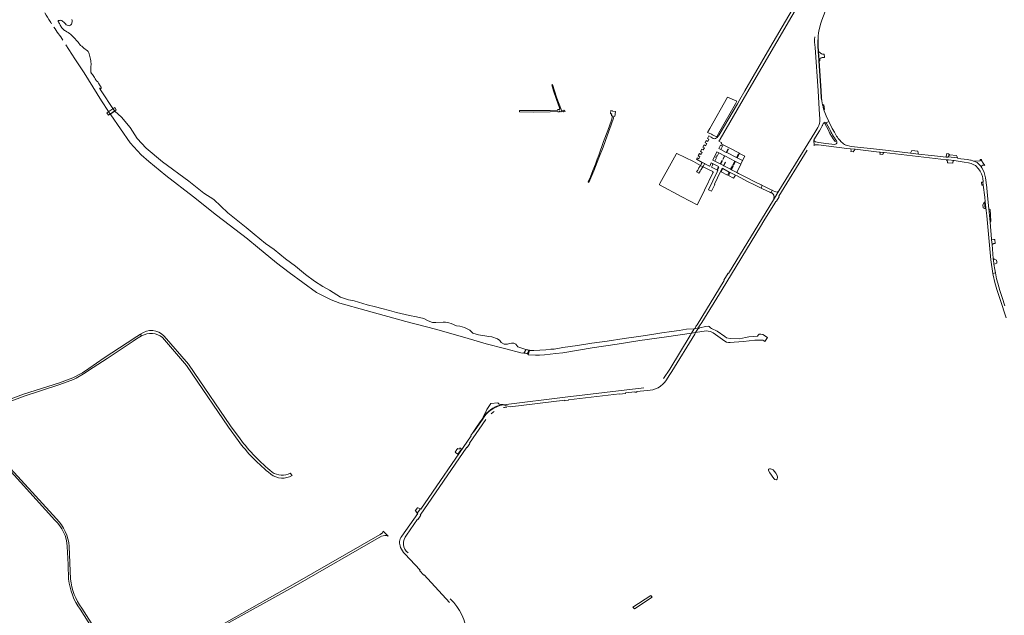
# Model space of a CAD drawing. Header units: metres. Extents: x 166325 to 190320, y 381923 to 404576.
# Tile 243 of 256: x 170662 to 171900, y 389591 to 390339. Entities that reach past the tile are written whole.
import ezdxf

# ---------------------------------------------------------------- set-up
doc = ezdxf.new("R2010")
doc.units = ezdxf.units.M
for name, color, linetype, lineweight in [('B-WE-OG-WATER_BEEK-GV', 8, 'Continuous', 18), ('B-WE-OG-WATER_GRACHT-GV', 8, 'Continuous', 18), ('B-WE-OG-WATER_MEER-GV', 8, 'Continuous', 18), ('B-WE-VH-VERHARDING_ASFALT-GV', 8, 'Continuous', 18), ('B-WE-VH-VERHARDING_BETON-GV', 8, 'Continuous', 18), ('B-WE-VH-VERHARDING_BETONSTRAATSTEEN-GV', 8, 'Continuous', 18), ('B-WE-VH-VERHARDING_FUNDERING_ZAND-GV', 8, 'Continuous', 18), ('B-WE-VH-VERHARDING_HALFVERHARDING-GV', 8, 'Continuous', 18), ('B-WE-VH-VERHARDING_STRAATBAKSTEEN-GV', 8, 'Continuous', 18)]:
    doc.layers.add(name, color=color, linetype=linetype, lineweight=lineweight)

msp = doc.modelspace()

# ---------------------------------------------------------------- linework, layer by layer
at = {"layer": 'B-WE-OG-WATER_BEEK-GV'}
for points in [[(170693.432, 390348.057, 0.03742993), (170700.253, 390337.242)], [(170700.253, 390337.242, -0.04583282), (170701.763, 390334.277)], [(170704.831, 390329.966, -0.0096006), (170716.176, 390313.607)]]:
    msp.add_lwpolyline(points, format="xyb", dxfattribs=at)
at = {"layer": 'B-WE-OG-WATER_BEEK-GV', "flags": 128}
msp.add_lwpolyline([(170720.008, 390307.765), (170731.181, 390290.294), (170742.814, 390272.417), (170764.777, 390237.308), (170773.652, 390223.913), (170775.747, 390220.751), (170781.494, 390224.426), (170778.924, 390227.815), (170765.339, 390248.616), (170762.313, 390253.237), (170762.515, 390253.352), (170762.763, 390253.37), (170762.988, 390253.28), (170763.168, 390253.119), (170763.404, 390252.993), (170763.672, 390252.956), (170763.925, 390253.015), (170764.138, 390253.24), (170764.273, 390253.532), (170764.305, 390253.845), (170764.178, 390254.396), (170763.897, 390255.087), (170763.505, 390255.723), (170762.998, 390256.361), (170762.31, 390257.451), (170761.619, 390258.541), (170760.927, 390259.629), (170760.509, 390260.455), (170760.084, 390261.101), (170759.518, 390261.629), (170758.9, 390262.045), (170758.422, 390262.574), (170757.981, 390263.136), (170757.58, 390263.726), (170756.927, 390265.047), (170756.091, 390266.573), (170755.158, 390268.042), (170754.215, 390269.339), (170753.443, 390270.336), (170752.668, 390271.331), (170751.891, 390272.324), (170751.543, 390272.923), (170751.35, 390273.462), (170751.226, 390274.019), (170751.192, 390274.934), (170751.226, 390276.502), (170751.276, 390278.07), (170751.342, 390279.637), (170751.502, 390281.195), (170751.577, 390282.762), (170751.551, 390284.329), (170751.399, 390286.01), (170751.141, 390287.85), (170750.823, 390289.682), (170750.444, 390291.501), (170750.074, 390293.207), (170749.659, 390294.898), (170749.195, 390296.576), (170748.774, 390297.806), (170748.389, 390298.559), (170747.944, 390299.28), (170747.441, 390299.959), (170746.742, 390300.501), (170746.011, 390301.001), (170745.252, 390301.456), (170744.076, 390302.284), (170742.614, 390303.47), (170741.191, 390304.704), (170739.811, 390305.966), (170738.519, 390307.146), (170737.329, 390308.435), (170736.256, 390309.819), (170735.475, 390311.022), (170734.725, 390312.027), (170733.872, 390312.946), (170732.852, 390313.879), (170731.409, 390315.365), (170729.987, 390316.871), (170728.585, 390318.395), (170727.57, 390319.474), (170726.67, 390320.309), (170725.719, 390321.086), (170724.579, 390321.93), (170722.924, 390323.145), (170721.229, 390324.306), (170719.498, 390325.41), (170718.289, 390325.975), (170717.324, 390326.585), (170716.512, 390327.387), (170715.771, 390328.294), (170714.869, 390329.252), (170714.087, 390330.315), (170713.441, 390331.459), (170712.886, 390332.555), (170712.314, 390333.625), (170711.722, 390334.683), (170711.252, 390335.579), (170710.963, 390336.196), (170710.603, 390336.777), (170710.178, 390337.308), (170710.141, 390337.602), (170710.203, 390337.873), (170710.323, 390338.122), (170710.715, 390338.337), (170711.414, 390338.503), (170712.125, 390338.611), (170712.841, 390338.66), (170713.685, 390338.572), (170714.508, 390338.301), (170715.249, 390337.862), (170716.185, 390337.14), (170717.36, 390336.202), (170718.489, 390335.21), (170719.553, 390334.163), (170720.44, 390333.137), (170721.615, 390332.383), (170722.938, 390332.002), (170723.995, 390331.921), (170724.869, 390332.04), (170725.686, 390332.387), (170726.358, 390332.945), (170726.87, 390333.795), (170727.295, 390334.696), (170727.626, 390335.633), (170727.732, 390336.853), (170727.662, 390338.219), (170727.483, 390339.574)], dxfattribs=at)
for points in [[(171302.933, 389923.552), (171298.276, 389924.651), (171293.36, 389926.453), (171288.322, 389928.257), (171285.655, 389931.285), (171282.92, 389932.637), (171280.176, 389932.731), (171277.524, 389932.157), (171275.194, 389931.315), (171270.755, 389931.534), (171267.185, 389933.424), (171265.506, 389936.046), (171262.452, 389938.2), (171255.646, 389940.606), (171251.686, 389941.166), (171238.664, 389943.079), (171231.742, 389945.162), (171227.575, 389949.038), (171221.002, 389952.282), (171215.203, 389954.168), (171210.956, 389954.634), (171204.42, 389957.515), (171201.414, 389958.258), (171197.169, 389959.01), (171194.199, 389959.296), (171184.992, 389958.822), (171180.838, 389958.868), (171175.285, 389960.599), (171170.047, 389963.873), (171160.59, 389965.915), (171151.816, 389967.534), (171135.776, 389971.182), (171126.818, 389973.946), (171117.268, 389976.37), (171109.145, 389978.423), (171098.908, 389980.757), (171082.517, 389986.046), (171075.187, 389987.103), (171065.128, 389990.407), (171051.219, 389999.453), (171042.92, 390003.794), (171032.389, 390010.76), (171021.391, 390019.177), (171008.462, 390029.436), (170996.173, 390038.681), (170981.978, 390050.625), (170970.726, 390057.958), (170956.624, 390069.653), (170946.712, 390078.044), (170923.471, 390096.735), (170905.97, 390113.159), (170893.428, 390121.472), (170874.374, 390136.496), (170841.223, 390160.91), (170820.677, 390178.04), (170809.704, 390190.192), (170800.588, 390203.761), (170789.924, 390216.73), (170781.494, 390224.426), (170775.747, 390220.751), (170776.352, 390219.839), (170800.87, 390184.744), (170814.647, 390169.365), (170824.222, 390161.137), (170845.768, 390143.679), (170880.365, 390116.921), (170909.214, 390093.727), (170948.295, 390063.87), (170948.605, 390063.403), (170960.886, 390053.268), (170984.838, 390033.54), (171000.777, 390021.454), (171035.106, 389996.517), (171053.279, 389987.264), (171064.171, 389982.958), (171097.492, 389973.728), (171147.297, 389960.004), (171184.617, 389950.27), (171221.446, 389939.744), (171248.484, 389932.08), (171271.466, 389926.099), (171293.521, 389920.151), (171295.493, 389920.389), (171300.19, 389919.594), (171301.005, 389918.257)], [(171511.602, 389946.103), (171524.786, 389948.031), (171527.581, 389947.821), (171530.347, 389947.231), (171533.573, 389945.568), (171548.258, 389935.24), (171550.518, 389934.103), (171553.091, 389933.56), (171555.103, 389933.636), (171560.219, 389933.794), (171571.968, 389935.009), (171586.206, 389936.637), (171594.158, 389936.531), (171596.299, 389936.291), (171598.649, 389934.644), (171602.027, 389939.772), (171596, 389943.78), (171593.582, 389944.205), (171591.646, 389944.005), (171590.419, 389942.678), (171589.246, 389941.668), (171584.138, 389940.931), (171578.696, 389940.834), (171574.247, 389939.842), (171566.787, 389938.204), (171555.025, 389938.453), (171550.661, 389939.471), (171548.478, 389941.202), (171538.684, 389947.637), (171531.643, 389951.162), (171530.455, 389952.051), (171528.602, 389953.709), (171527.404, 389954.041), (171524.638, 389953.658), (171516.51, 389951.977), (171516.002, 389951.371), (171514.962, 389951.323), (171509.873, 389950.72), (171500.34, 389950.29), (171490.898, 389948.845), (171481.21, 389947.536), (171469.289, 389945.821), (171456.757, 389943.806), (171442.871, 389941.666), (171421.662, 389938.602), (171400.318, 389935.405), (171380.997, 389932.671), (171362.934, 389929.891), (171344.51, 389927.285), (171333.808, 389925.373), (171329.689, 389924.98), (171323.51, 389924.219), (171308.358, 389923.65), (171302.933, 389923.552), (171301.005, 389918.257), (171310.515, 389917.542), (171315.275, 389917.528), (171321.712, 389917.847), (171335.894, 389919.698), (171344.76, 389920.747), (171381.507, 389926.792), (171412.802, 389931.462), (171441.664, 389935.9), (171474.863, 389940.598), (171506.392, 389945.136)]]:
    msp.add_lwpolyline(points, close=True, dxfattribs=at)
at = {"layer": 'B-WE-OG-WATER_GRACHT-GV', "flags": 128}
msp.add_lwpolyline([(171520.537, 390154.234), (171517.567, 390155.972), (171508.883, 390161.052), (171488.171, 390171.337), (171487.914, 390171.316), (171487.631, 390171.025), (171487.287, 390170.186), (171480.881, 390158.975), (171466.476, 390133.509), (171466.047, 390132.632), (171466.059, 390132.266), (171466.351, 390131.941), (171494.432, 390116.741), (171513.789, 390106.741), (171520.69, 390120.411), (171522.81, 390124.976), (171533.384, 390146.952), (171533.562, 390147.429), (171533.553, 390147.792), (171533.426, 390148.12), (171533.206, 390148.378), (171528.731, 390150.648), (171525.453, 390152.228)], close=True, dxfattribs=at)
at = {"layer": 'B-WE-OG-WATER_MEER-GV', "flags": 128}
msp.add_lwpolyline([(171605.817, 389774.579), (171604.457, 389774.676), (171603.341, 389774.191), (171603.341, 389772.588), (171604.894, 389769.724), (171610.04, 389762.636), (171611.109, 389761.422), (171613.002, 389760.985), (171614.119, 389761.811), (171614.41, 389764.044), (171614.167, 389766.326), (171612.565, 389769.433), (171609.215, 389773.268)], close=True, dxfattribs=at)
at = {"layer": 'B-WE-VH-VERHARDING_ASFALT-GV', "flags": 128}
for points in [[(171674.09, 390210.41), (171674.958, 390210.234), (171675.7, 390209.75), (171679.149, 390211.332), (171675.618, 390218.628), (171673.912, 390222.748), (171673.127, 390224.842), (171672.749, 390226.082), (171672.475, 390226.981), (171671.39, 390231.924), (171671.331, 390232.278), (171671.082, 390232.25), (171670.182, 390237.232), (171669.651, 390241.011), (171669.099, 390249.898), (171666.578, 390287.555), (171666.462, 390289.013), (171665.834, 390299.468), (171665.358, 390306.384), (171665.333, 390314.101), (171665.614, 390314.102), (171665.829, 390318.932), (171666.258, 390323.105), (171666.916, 390327.012), (171668.897, 390335.089), (171670.148, 390338.791), (171674.619, 390349.849)], [(171661.76, 390304.508), (171665.598, 390250.091), (171667.104, 390226.888), (171667.693, 390214.253)], [(171660.33, 390188.5), (171667.294, 390199.701), (171669.156, 390202.774), (171670.909, 390205.878), (171671.13, 390206.417), (171671.69, 390207.782), (171672.61, 390209.659), (171673.036, 390209.391), (171673.059, 390209.439)], [(171688.952, 390192.999), (171686.113, 390197.834), (171683.471, 390202.779), (171679.888, 390209.804), (171679.149, 390211.332), (171675.7, 390209.75), (171679.881, 390202.34)], [(171665.13, 390203.836), (171661.425, 390197.401), (171616.458, 390124.162), (171609.503, 390112.872), (171552.959, 390020.501), (171552.485, 390020.791), (171547.045, 390011.907), (171547.519, 390011.617), (171513.448, 389955.972), (171512.89, 389955.061), (171512.059, 389953.548), (171511.612, 389952.732), (171510.879, 389951.398), (171509.873, 389950.72), (171514.962, 389951.323), (171514.515, 389951.622), (171516.468, 389954.542), (171519.28, 389958.604), (171544.849, 390000.281), (171593.265, 390079.558), (171597.509, 390086.484), (171611.16, 390108.836), (171612.49, 390110.999), (171613.233, 390111.201), (171616.555, 390116.6), (171616.461, 390117.429), (171652.028, 390175.234)], [(171660.139, 390181.339), (171660.633, 390181.502), (171660.355, 390188.017)], [(171660.355, 390188.017), (171660.633, 390181.502)], [(171686.833, 390182.47), (171675.42, 390183.84), (171666.641, 390185.16), (171662.44, 390186.03)], [(171666.231, 390182.06), (171701.861, 390177.63), (171706.421, 390177.114), (171711.516, 390176.537), (171712.219, 390176.457), (171742.587, 390173.016), (171743.507, 390172.909), (171748.781, 390172.294), (171827.167, 390163.158), (171829.676, 390163.041), (171836.587, 390162.219), (171849.179, 390160.406), (171854.598, 390159.505), (171856.445, 390159.114), (171858.24, 390158.532), (171860.729, 390157.511), (171863.465, 390155.963), (171867.327, 390151.993), (171869.272, 390149.183), (171871.021, 390145.724), (171872.277, 390142.437), (171872.848, 390139.717), (171873.218, 390135.837), (171873.089, 390135.247), (171872.545, 390135.152), (171872.547, 390135.133), (171873.057, 390131.517), (171875.041, 390116.401), (171875.778, 390110.354), (171876.91, 390099.44), (171877.73, 390092.88), (171882.72, 390037.441), (171885.231, 390020.393), (171888.511, 390020.985), (171887.701, 390025.47), (171886.737, 390032.06)], [(171871.536, 390153.147), (171870.081, 390155.41), (171867.88, 390157.91), (171865.455, 390159.894), (171862.785, 390161.302), (171862.014, 390161.601), (171861.045, 390161.7), (171860.139, 390161.971), (171858.141, 390162.735), (171857.091, 390162.97), (171852.911, 390163.59), (171841.375, 390164.939), (171841.009, 390165.704), (171829.029, 390167.106), (171828.522, 390166.443), (171826.51, 390166.66), (171808.221, 390168.631), (171791.747, 390170.52), (171781.852, 390171.655), (171743.169, 390176.09), (171707.22, 390180.06), (171700.739, 390181.656), (171700.481, 390181.72)], [(171886.737, 390032.06), (171886.531, 390033.471), (171885.779, 390039.34), (171884.265, 390056.758), (171883.737, 390062.841), (171883.69, 390063.38), (171881.749, 390084.768), (171880.232, 390101.492), (171879.135, 390113.586), (171877.851, 390127.645), (171877.757, 390128.356), (171876.131, 390140.69)], [(171900.585, 389979.643), (171896.966, 389990.046), (171894.28, 389998.913), (171891.537, 390008.188), (171890.095, 390013.53), (171888.958, 390018.652), (171888.511, 390020.985), (171885.231, 390020.393), (171885.56, 390018.16), (171887.84, 390008.87), (171890.42, 390000.25), (171894.451, 389987.69), (171902.081, 389964.78)], [(171474.952, 389886.756), (171478.479, 389891.901), (171481.843, 389897.234), (171510.618, 389944.211), (171511.602, 389946.103), (171506.392, 389945.136), (171504.932, 389942.153), (171479.338, 389900.094), (171471.369, 389888.362)], [(171446.718, 389876.528), (171347.59, 389864.693), (171273.34, 389855.719), (171269.677, 389855.132), (171278.366, 389852.623), (171347.092, 389861.006), (171347.156, 389860.417), (171351.722, 389860.952), (171351.68, 389861.538), (171416.05, 389869.223), (171416.094, 389868.682)], [(171416.094, 389868.682), (171423.647, 389869.505), (171423.553, 389870.098), (171435.135, 389871.468), (171435.148, 389870.948), (171437.733, 389871.3), (171437.701, 389871.775), (171450.643, 389873.302)], [(171278.366, 389852.623), (171269.677, 389855.132)], [(171243.54, 389836.731), (171232.434, 389820.711), (171231.989, 389820.999), (171229.078, 389816.749), (171229.589, 389816.364), (171166.106, 389723.951), (171165.611, 389724.291), (171161.775, 389718.774), (171162.299, 389718.42), (171142.268, 389689.997)], [(171148.133, 389691.192), (171161.966, 389711.395), (171162.436, 389711.059), (171162.658, 389711.38), (171165.175, 389715.005), (171166.014, 389716.213), (171165.542, 389716.607), (171223.963, 389801.782), (171224.452, 389801.479), (171227.978, 389806.598), (171227.495, 389806.961), (171248.053, 389836.609)], [(171146.096, 389667.812), (171165.138, 389647.141), (171164.692, 389646.743), (171169.799, 389641.164), (171170.264, 389641.554), (171202.027, 389606.793)]]:
    msp.add_lwpolyline(points, dxfattribs=at)
at = {"layer": 'B-WE-VH-VERHARDING_ASFALT-GV'}
for points in [[(171661.486, 390318.049, 0.05080728), (171661.76, 390304.508)], [(171667.693, 390214.253, -0.15041505), (171665.13, 390203.836)], [(171673.059, 390209.439, -0.28373096), (171674.09, 390210.41)], [(171662.44, 390186.03, -0.33988622), (171660.355, 390188.017)], [(171660.633, 390181.502, -0.1475468), (171666.231, 390182.06)], [(171688.718, 390187.195, -0.51582393), (171686.833, 390182.47)], [(171693.233, 390187.36, -0.03607505), (171688.952, 390192.999)], [(171694.83, 390185.63, -0.01173956), (171693.233, 390187.36)], [(171700.481, 390181.72, -0.1001077), (171694.83, 390185.63)], [(171876.131, 390140.69, 0.09159823), (171871.536, 390153.147)], [(171450.643, 389873.302, 0.27333349), (171474.952, 389886.756)], [(171269.677, 389855.132, 0.22083678), (171243.54, 389836.731)], [(171254.424, 389843.774, -0.03272232), (171258.26, 389846.666)], [(171270.201, 389851.729, -0.02809752), (171274.258, 389852.407)], [(171142.268, 389689.997, 0.30293463), (171140.822, 389675.969)], [(171150.106, 389668.907, -0.42147999), (171148.133, 389691.192)], [(171140.822, 389675.969, 0.12465833), (171146.096, 389667.812)], [(171223.8, 389567.05, 0.18976261), (171203.199, 389611.065)]]:
    msp.add_lwpolyline(points, format="xyb", dxfattribs=at)
at = {"layer": 'B-WE-VH-VERHARDING_ASFALT-GV', "flags": 128}
for points in [[(171706.421, 390177.114), (171707.116, 390175.214), (171706.93, 390173.634), (171709.772, 390173.323), (171712.219, 390176.457), (171711.516, 390176.537)], [(171748.781, 390172.294), (171743.507, 390172.909), (171743.823, 390171.79), (171743.219, 390170.541), (171743.763, 390170.495), (171746.884, 390169.798), (171747.229, 390170.662), (171747.362, 390171.239), (171747.534, 390171.671), (171747.733, 390171.965)], [(171597.553, 390130.019), (171595.389, 390131.049), (171594.007, 390127.686), (171595.802, 390126.835), (171605.03, 390122.461), (171606.314, 390121.89), (171606.463, 390122.206), (171607.722, 390124.875), (171607.84, 390125.124), (171606.603, 390125.713)]]:
    msp.add_lwpolyline(points, close=True, dxfattribs=at)
at = {"layer": 'B-WE-VH-VERHARDING_BETON-GV', "flags": 128}
for points in [[(171290.181, 390225.35), (171290.153, 390223.519), (171307.871, 390223.249), (171328.851, 390223.622), (171338.403, 390224.044), (171338.345, 390223.527), (171340.012, 390223.537), (171341.07, 390224.984), (171341.429, 390223.697), (171343.479, 390224.216), (171343.628, 390223.678), (171345.645, 390224.207), (171345.825, 390223.568), (171347.462, 390224.007), (171346.983, 390225.803), (171345.092, 390225.205), (171344.948, 390225.857), (171343.003, 390225.31), (171342.214, 390227.649), (171337.209, 390240.913), (171334.123, 390250.169), (171331.847, 390257.964), (171330.682, 390257.603), (171333.076, 390249.838), (171336.187, 390240.535), (171340.753, 390227.321), (171340.124, 390226.633), (171338.941, 390226.631), (171337.8, 390225.85), (171328.794, 390225.452), (171307.868, 390225.08)], [(170783.324, 390226.054), (170781.293, 390229.083), (170771.367, 390222.463), (170773.396, 390219.424)], [(171376.383, 390135.418), (171377.536, 390134.59), (171383.709, 390149.258), (171390.071, 390165.671), (171395.293, 390179.33), (171400.424, 390193.207), (171405.574, 390207.253), (171408.449, 390215.757), (171408.957, 390218.265), (171410.073, 390218.179), (171410.314, 390219.652), (171410.559, 390221.15), (171411.031, 390224.129), (171406.965, 390224.482), (171407.026, 390224.895), (171405.144, 390225.115), (171404.464, 390221.191), (171406.226, 390221.037), (171406.017, 390219.8), (171405.824, 390218.658), (171407.06, 390218.596), (171406.652, 390216.589), (171405.978, 390213.282), (171401.095, 390200.028), (171396.017, 390186.126), (171389.856, 390169.127), (171387.969, 390164.17), (171385.656, 390157.844), (171382.543, 390149.856), (171379.402, 390141.729)], [(171826.51, 390166.66), (171828.522, 390166.443), (171829.029, 390167.106), (171830.863, 390169.505), (171829.584, 390170.833), (171827.357, 390171.114), (171826.876, 390169.186), (171826.653, 390167.645)], [(171871.252, 390163.547), (171869.418, 390163.604), (171869.306, 390162.178), (171871.253, 390162.343)], [(171514.962, 389951.323), (171509.873, 389950.72), (171506.392, 389945.136), (171511.602, 389946.103)], [(171302.779, 389923.929), (171298.475, 389924.8), (171295.467, 389920.174), (171296.336, 389920.042), (171298.94, 389919.643), (171299.886, 389919.498)], [(171217.326, 389799.628), (171215.4, 389800.93), (171214.344, 389799.295), (171213.404, 389799.885), (171212.666, 389800.347), (171211.584, 389798.814), (171209.249, 389795.505), (171209.882, 389795.069), (171212.81, 389793.05)]]:
    msp.add_lwpolyline(points, close=True, dxfattribs=at)
at = {"layer": 'B-WE-VH-VERHARDING_BETONSTRAATSTEEN-GV', "flags": 128}
for points in [[(171545.338, 390180.337), (171546.291, 390182.021), (171545.597, 390182.371), (171543.709, 390183.394), (171544.39, 390184.725), (171543.89, 390184.94), (171540.84, 390186.5), (171542.024, 390188.396), (171542.45, 390189.24), (171576.113, 390247), (171651.648, 390376.556)], [(171648.605, 390378.511), (171605.067, 390303.914), (171573.503, 390249.835), (171567.205, 390239.041), (171564.141, 390233.79), (171541.31, 390194.66)], [(171675.7, 390209.75), (171674.132, 390208.865), (171678.274, 390201.525), (171680.57, 390196.453), (171684.733, 390189.626), (171687.261, 390186.139), (171688.718, 390187.195)], [(171679.881, 390202.34), (171675.7, 390209.75)], [(171535.283, 390189.471), (171533.779, 390190.264), (171531.175, 390191.637), (171528.092, 390193.262), (171526.481, 390190.16), (171528.406, 390189.15), (171526.991, 390186.455), (171525.067, 390187.466), (171523.632, 390184.732), (171525.627, 390183.684), (171524.199, 390180.964), (171522.203, 390182.012), (171520.803, 390179.345), (171522.687, 390178.356), (171521.318, 390175.749), (171519.435, 390176.738), (171517.813, 390173.649), (171519.801, 390172.606), (171518.482, 390170.094), (171516.494, 390171.137), (171515.469, 390169.185), (171514.965, 390168.225), (171514.903, 390168.106), (171517.095, 390166.956), (171515.876, 390164.634), (171513.685, 390165.785), (171512.732, 390163.97), (171519.985, 390160.036), (171520.17, 390159.936), (171522.847, 390158.436), (171523.064, 390158.323), (171529.007, 390155.219), (171529.309, 390155.074), (171531.328, 390159.277), (171532.946, 390158.5), (171540.608, 390154.82), (171540.178, 390153.925), (171540.79, 390153.621), (171539.161, 390150.343), (171539.136, 390150.292), (171539.56, 390150.06), (171538.631, 390148.101), (171528.021, 390125.721), (171531.751, 390123.88), (171535.77, 390132.34), (171535.36, 390132.591), (171542.999, 390148.622), (171544.89, 390152.591), (171545.797, 390152.128), (171554.016, 390147.928), (171554.899, 390147.477), (171561.604, 390144.052), (171563.719, 390142.971), (171572.364, 390138.554), (171576.16, 390136.615), (171586.371, 390131.398), (171592.576, 390128.364), (171594.007, 390127.686), (171595.389, 390131.049), (171594.103, 390131.661), (171587.884, 390134.666), (171573.884, 390141.826), (171565.39, 390146.17), (171563.249, 390147.266), (171556.549, 390150.859), (171555.694, 390151.29), (171547.182, 390155.803), (171546.489, 390156.153), (171543.149, 390157.905), (171542.456, 390158.255), (171535.665, 390161.733), (171534.972, 390162.083), (171533.333, 390162.91), (171538.49, 390173.131), (171540.178, 390172.279), (171540.846, 390171.942), (171547.851, 390168.452), (171548.544, 390168.102), (171560.874, 390161.586), (171561.681, 390161.179), (171568.486, 390157.852), (171570.691, 390162.308), (171563.994, 390165.661), (171563.139, 390166.092), (171550.782, 390172.279), (171550.089, 390172.629), (171543.214, 390176.128), (171542.521, 390176.478), (171540.715, 390177.389), (171542.839, 390181.598), (171544.645, 390180.687), (171545.338, 390180.337)], [(171869.306, 390162.178), (171862.014, 390161.601), (171862.785, 390161.302), (171865.455, 390159.894), (171867.88, 390157.91), (171870.081, 390155.41), (171871.536, 390153.147), (171871.085, 390154.498)], [(171872.605, 390156.483), (171873.89, 390156.669), (171874.42, 390156.814), (171875.297, 390156.217), (171874.582, 390157.48), (171873.228, 390159.166), (171871.253, 390162.343), (171869.306, 390162.178)], [(171269.677, 389855.132), (171269.565, 389855.632)], [(171246.468, 389841.907), (171245.575, 389840.753), (171244.726, 389839.565), (171243.924, 389838.346), (171243.168, 389837.098), (171242.014, 389835.437), (171236.962, 389828.161), (171231.989, 389820.999), (171232.434, 389820.711), (171243.54, 389836.731)]]:
    msp.add_lwpolyline(points, dxfattribs=at)
for points in [[(171666.101, 390299.488), (171665.639, 390306.394), (171665.614, 390314.102), (171665.333, 390314.101), (171665.358, 390306.384), (171665.834, 390299.468), (171666.462, 390289.013), (171666.578, 390287.555), (171669.099, 390249.898), (171669.651, 390241.011), (171670.182, 390237.232), (171671.082, 390232.25), (171671.331, 390232.278), (171670.5, 390237.281), (171669.972, 390241.043), (171669.42, 390249.919), (171666.899, 390287.577)], [(171673.732, 390292.531), (171673.433, 390296.01), (171671.163, 390296.004), (171669.697, 390296.62), (171666.101, 390299.488), (171666.899, 390287.577), (171667.898, 390287.742), (171667.984, 390290.469), (171668.341, 390290.825), (171668.924, 390291.149), (171669.541, 390291.554), (171670.822, 390291.716), (171673.782, 390291.952)], [(171671.331, 390232.278), (171671.39, 390231.924), (171672.475, 390226.981), (171672.749, 390226.082), (171673.75, 390226.631), (171672.619, 390232.561), (171672.068, 390232.44)], [(171552.213, 390176.838), (171552.906, 390176.488), (171550.782, 390172.279), (171563.139, 390166.092), (171565.418, 390170.612), (171566.273, 390170.181), (171563.994, 390165.661), (171570.691, 390162.308), (171573.45, 390167.884), (171566.815, 390171.205), (171566.945, 390171.549), (171566.089, 390171.978), (171553.776, 390178.246), (171553.083, 390178.596), (171546.291, 390182.021), (171545.338, 390180.337), (171543.214, 390176.128), (171550.089, 390172.629)], [(171560.874, 390161.586), (171548.544, 390168.102), (171546.42, 390163.894), (171545.727, 390164.243), (171547.851, 390168.452), (171540.846, 390171.942), (171538.748, 390167.721), (171538.054, 390168.07), (171537.096, 390166.292), (171537.789, 390165.942), (171535.665, 390161.733), (171542.456, 390158.255), (171544.58, 390162.463), (171545.273, 390162.113), (171543.149, 390157.905), (171546.489, 390156.153), (171548.613, 390160.361), (171549.306, 390160.012), (171547.182, 390155.803), (171555.694, 390151.29), (171557.972, 390155.81), (171558.827, 390155.379), (171556.549, 390150.859), (171563.249, 390147.266), (171568.486, 390157.852), (171561.681, 390161.179), (171559.435, 390156.643), (171558.58, 390157.074)], [(171781.852, 390171.655), (171791.747, 390170.52), (171791.576, 390171.541), (171791.163, 390174.007), (171783.401, 390174.887)], [(171839.667, 390168.507), (171830.863, 390169.505), (171829.029, 390167.106), (171841.009, 390165.704), (171840.444, 390166.885)], [(171532.946, 390158.5), (171532.656, 390157.896), (171533.434, 390157.523), (171531.705, 390153.923), (171539.161, 390150.343), (171538.55, 390150.647), (171540.178, 390153.925), (171540.608, 390154.82)], [(171835.113, 390160.516), (171835.59, 390161.367), (171836.587, 390162.219), (171829.676, 390163.041), (171827.167, 390163.158), (171828.071, 390162.171), (171828.379, 390161.327), (171828.317, 390159.859), (171828.87, 390159.669), (171834.847, 390158.991)], [(171554.016, 390147.928), (171545.797, 390152.128), (171543.762, 390148.224), (171551.921, 390143.971)], [(171561.604, 390144.052), (171554.899, 390147.477), (171552.858, 390143.483), (171559.471, 390140.036)], [(171871.474, 390134.964), (171871.118, 390134.932), (171871.628, 390131.315), (171872.198, 390131.569), (171872.449, 390131.611), (171872.546, 390131.608), (171872.738, 390131.602), (171873.057, 390131.517), (171872.547, 390135.133), (171872.545, 390135.152), (171871.719, 390135.007)], [(171875.02, 390110.286), (171872.621, 390106.83), (171873.094, 390102.739), (171875.804, 390101.49)], [(171882.958, 390086.315), (171881.844, 390100.687), (171880.232, 390101.492), (171881.749, 390084.768)], [(171884.265, 390056.758), (171886.438, 390057.898), (171888.355, 390058.098), (171887.652, 390063.198), (171886.571, 390063.1), (171883.737, 390062.841)], [(171889.974, 390037.221), (171887, 390038.371), (171886.353, 390038.809), (171885.779, 390039.34), (171886.531, 390033.471), (171886.737, 390032.06), (171888.378, 390032.622), (171890.441, 390033.328), (171890.459, 390034.799)], [(171165.611, 389724.291), (171162.546, 389725.538), (171161.91, 389725.797), (171159.225, 389722.056), (171159.712, 389721.429), (171161.775, 389718.774)]]:
    msp.add_lwpolyline(points, close=True, dxfattribs=at)
at = {"layer": 'B-WE-VH-VERHARDING_BETONSTRAATSTEEN-GV'}
for points in [[(171541.31, 390194.66, -0.12451699), (171537.745, 390190.7)], [(171688.718, 390187.195, -0.06305034), (171679.881, 390202.34)], [(171537.745, 390190.7, -0.06370884), (171535.283, 390189.471)], [(171871.085, 390154.498, -0.28616018), (171872.605, 390156.483)]]:
    msp.add_lwpolyline(points, format="xyb", dxfattribs=at)
at = {"layer": 'B-WE-VH-VERHARDING_FUNDERING_ZAND-GV'}
for points in [[(170843.395, 389941.623, 0.38596778), (170813.808, 389944.112)], [(170815.209, 389941.846, -0.31126952), (170841.455, 389939.766)], [(171246.468, 389841.907, -0.18053589), (171269.565, 389855.632)], [(170936.336, 389810.475, 0.06672637), (170977.722, 389768.099)], [(170979.297, 389770.69, -0.06418888), (170938.867, 389812.508)], [(170977.722, 389768.099, 0.32282501), (171004.477, 389766.481)], [(171002.036, 389769.232, -0.29523788), (170979.297, 389770.69)], [(170724.056, 389677.141, 0.17902586), (170708.116, 389711.864)], [(170706.169, 389710.184, -0.19151585), (170721.626, 389676.998)], [(170739.856, 389599.442, -0.13072883), (170725.813, 389636.173)], [(170723.373, 389635.919, 0.12559463), (170737.719, 389598.117)]]:
    msp.add_lwpolyline(points, format="xyb", dxfattribs=at)
at = {"layer": 'B-WE-VH-VERHARDING_FUNDERING_ZAND-GV', "flags": 128}
for points in [[(170643.319, 389856.765), (170667.597, 389865.956), (170712.498, 389880.644), (170729.511, 389886.884), (170732.972, 389888.615), (170742.201, 389894.136), (170754.273, 389902.211), (170771.989, 389913.377), (170781.712, 389920.133), (170804.414, 389935.048), (170808.905, 389938.097), (170815.209, 389941.846), (170813.808, 389944.112), (170808.946, 389941.311), (170797.163, 389933.235), (170768.116, 389914.118), (170748.752, 389900.728), (170740.883, 389895.454), (170728.77, 389889.068), (170711.853, 389882.998), (170666.679, 389868.435), (170642.327, 389859.275)], [(170813.808, 389944.112), (170815.209, 389941.846)], [(170841.455, 389939.766), (170871.712, 389904.735), (170878.901, 389894.312), (170924.423, 389827.135), (170936.336, 389810.475)], [(170881.28, 389896.023), (170874.015, 389906.315), (170843.395, 389941.623)], [(170938.867, 389812.508), (170926.803, 389828.681), (170881.28, 389896.023)], [(170599.595, 389853.743), (170602.672, 389847.387), (170600.727, 389843.079), (170596.792, 389837.874), (170595.698, 389831.669), (170706.169, 389710.184)], [(170708.116, 389711.864), (170681.936, 389740.682), (170609.407, 389819.709), (170601.859, 389828.777), (170598.37, 389833.147), (170598.505, 389835.1), (170603.291, 389839.011), (170620.386, 389847.849)], [(171269.565, 389855.632), (171269.559, 389855.72), (171264.652, 389856.143), (171262.978, 389857.817), (171254.254, 389856.676), (171249.311, 389849.254), (171244.726, 389839.565), (171245.575, 389840.753), (171246.468, 389841.907)], [(171004.477, 389766.481), (171002.036, 389769.232)], [(170721.626, 389676.998), (170722.713, 389654.444), (170723.373, 389635.919)], [(170725.813, 389636.173), (170724.056, 389677.141)], [(170737.719, 389598.117), (170763.143, 389558.361), (170781.961, 389529.158), (170786.155, 389521.453), (170787.347, 389517.67), (170791.116, 389518.857), (170789.983, 389521.094), (170785.47, 389528.902), (170766.213, 389557.957), (170739.856, 389599.442)]]:
    msp.add_lwpolyline(points, dxfattribs=at)
for points in [[(171008.905, 389628.205), (171116.835, 389689.89), (171121.1, 389691.08), (171122.73, 389690.73), (171125.252, 389690.19), (171118.678, 389696.249), (171118.415, 389695.355), (171118.117, 389694.343), (171115.161, 389692.068), (171007.797, 389630.467), (170909.176, 389574.961), (170845.148, 389539.698), (170808.404, 389520.95), (170797.313, 389516.41), (170791.116, 389518.857), (170794.556, 389503.739), (170795.047, 389509.47), (170798.032, 389513.607), (170808.834, 389518.499), (170846.199, 389537.751), (170910.19, 389573.002)], [(171457.057, 389613.237), (171456.428, 389613.943), (171455.351, 389615.512), (171432.893, 389600.877), (171434.806, 389598.806)]]:
    msp.add_lwpolyline(points, close=True, dxfattribs=at)
at = {"layer": 'B-WE-VH-VERHARDING_HALFVERHARDING-GV', "flags": 128}
msp.add_lwpolyline([(171561.702, 390233.84), (171563.582, 390237.109), (171551.743, 390242.189), (171529.455, 390202.605), (171526.619, 390197.568), (171531.762, 390195.327), (171532.941, 390194.751), (171535.29, 390193.605), (171538.348, 390192.112), (171540.205, 390196.461)], close=True, dxfattribs=at)
at = {"layer": 'B-WE-VH-VERHARDING_STRAATBAKSTEEN-GV', "flags": 128}
msp.add_lwpolyline([(171520.537, 390154.234), (171521.372, 390155.585), (171522.936, 390158.115), (171523.064, 390158.323), (171522.847, 390158.436), (171520.17, 390159.936), (171519.985, 390160.036), (171519.871, 390159.859), (171518.572, 390157.667), (171517.567, 390155.972), (171516.967, 390154.959), (171515.803, 390152.994), (171515.242, 390152.047), (171514.28, 390150.424), (171512.87, 390148.044), (171515.696, 390146.403), (171517.287, 390148.977), (171518.233, 390150.508), (171518.707, 390151.274), (171519.908, 390153.216)], close=True, dxfattribs=at)
for points in [[(171612.63, 390122.941), (171607.722, 390124.875), (171606.463, 390122.206)], [(171609.503, 390112.872), (171616.458, 390124.162), (171615.329, 390123.402)], [(171609.786, 390114.374), (171609.503, 390112.872)]]:
    msp.add_lwpolyline(points, dxfattribs=at)
at = {"layer": 'B-WE-VH-VERHARDING_STRAATBAKSTEEN-GV'}
for points in [[(171606.463, 390122.206, -0.43398212), (171609.786, 390114.374)], [(171615.329, 390123.402, -0.30495409), (171612.63, 390122.941)]]:
    msp.add_lwpolyline(points, format="xyb", dxfattribs=at)

doc.saveas('drawing.dxf')
